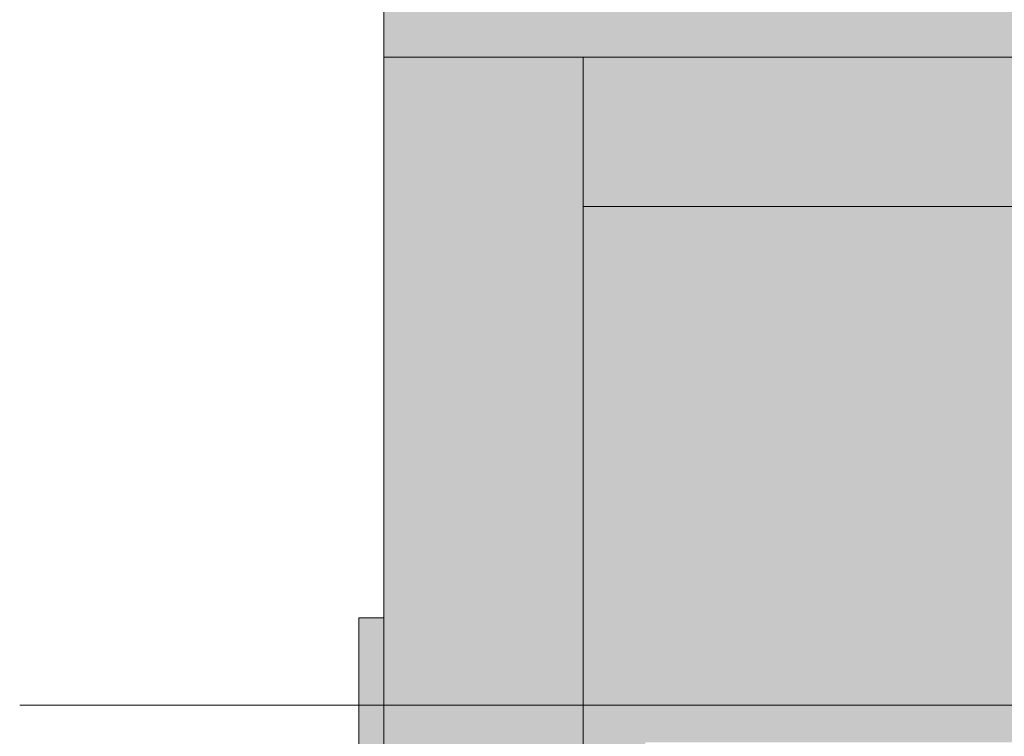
# Model space of a CAD drawing. Header units: metres. Extents: x -2.1 to 42.5, y -15.2 to 5.6.
# Tile 216 of 256: x 15.956 to 16.747, y 2.105 to 2.68. Entities that reach past the tile are written whole.
import ezdxf

# ---------------------------------------------------------------- set-up
doc = ezdxf.new("R2010")
doc.units = ezdxf.units.M
doc.layers.add('A-DETL', color=7, linetype='Continuous', lineweight=5, true_color=0x00a600)
for name, color, linetype, lineweight in [('A-FLOR', 7, 'Continuous', 5), ('A-WALL', 7, 'Continuous', 5), ('G-ANNO-TEXT', 7, 'Continuous', 9), ('I-WALL', 7, 'Continuous', 5)]:
    doc.layers.add(name, color=color, linetype=linetype, lineweight=lineweight)

# ---------------------------------------------------------------- blocks, each defined once
blk = doc.blocks.new('Paredes 1 - Paredes 1-2288142-FACHADA 02')
at = {"layer": 'A-WALL', "true_color": 0xc0c0c0}
blk.add_hatch(color=9, dxfattribs=at).paths.add_polyline_path([(-0.52641, 1), (-0.50641, 1), (-0.50641, 2.2), (-0.52641, 2.2), (-0.52641, 1.13029)])
at = {"layer": 'A-WALL'}
for p, q in [((-0.52641, 1), (-0.52641, 2.2)), ((-0.52641, 2.2), (-0.50641, 2.2))]:
    blk.add_line(p, q, dxfattribs=at)

msp = doc.modelspace()

# ---------------------------------------------------------------- hatches: boundary and pattern name
at = {"layer": 'A-FLOR', "true_color": 0xc7c7c7}
msp.add_hatch(color=9, dxfattribs=at).paths.add_polyline_path([(17.33066, 2.53), (17.4184, 2.53), (17.4184, 2.65), (16.4084, 2.65), (16.4084, 2.53), (16.98098, 2.53)])
at = {"layer": 'I-WALL', "true_color": 0xdbcc9e}
msp.add_hatch(color=9, dxfattribs=at).paths.add_polyline_path([(16.4084, 2.65), (17.4184, 2.65), (17.4184, 3.65), (17.41621, 3.625), (17.3984, 3.625), (17.3984, 3.67), (17.4959, 3.67), (17.4959, 3.89308), (16.38887, 4.05913), (16.38887, 4.14413), (17.4959, 4.14413), (17.4959, 4.225), (16.2484, 4.225), (16.2484, 2.65)])
at = {"layer": 'I-WALL', "true_color": 0xc7c7c7}
msp.add_hatch(color=9, dxfattribs=at).paths.add_polyline_path([(16.2484, -0.02), (16.4084, -0.02), (16.4084, 2.65), (16.2484, 2.65), (16.2484, 0.00152)])
at = {"layer": 'I-WALL', "true_color": 0xdbcc9e}
h = msp.add_hatch(color=9, dxfattribs=at)
h.paths.add_polyline_path([(17.3584, -0.02), (17.4184, -0.02), (17.4184, 1.09059), (17.41332, 1.09059), (17.41332, 1.1315), (17.40903, 1.1315), (17.40705, 1.13381), (17.4123, 1.16692), (17.41352, 1.1685), (17.41352, 1.21), (17.4184, 1.21), (17.4184, 2.53), (16.4084, 2.53), (16.4084, -0.02), (16.4584, -0.02), (16.4584, 2.1), (17.3584, 2.1), (17.3584, 0.37778)])
h.paths.add_polyline_path([(16.91378, 2.24156), (16.90766, 2.24186), (16.90159, 2.24276), (16.89564, 2.24425), (16.88986, 2.24631), (16.88402, 2.24912), (16.87906, 2.25209), (16.87049, 2.25905), (16.86959, 2.25986), (16.86547, 2.26441), (16.85978, 2.27272), (16.85866, 2.27459), (16.85604, 2.28014), (16.85397, 2.28591), (16.85248, 2.29186), (16.85158, 2.29793), (16.85128, 2.30608), (16.85158, 2.40018), (16.85248, 2.40625), (16.85397, 2.4122), (16.85604, 2.41797), (16.85978, 2.42539), (16.86182, 2.42878), (16.86547, 2.43371), (16.86959, 2.43825), (16.87413, 2.44237), (16.88098, 2.44718), (16.88432, 2.44918), (16.88986, 2.4518), (16.89564, 2.45387), (16.90159, 2.45536), (16.90766, 2.45626), (16.91378, 2.45656), (16.91991, 2.45626), (16.92598, 2.45536), (16.93193, 2.45387), (16.9377, 2.4518), (16.94658, 2.44718), (16.94851, 2.44602), (16.95674, 2.43937), (16.95798, 2.43825), (16.9621, 2.43371), (16.96575, 2.42878), (16.9689, 2.42352), (16.97152, 2.41797), (16.97359, 2.4122), (16.97508, 2.40625), (16.97626, 2.39456), (16.97628, 2.39406), (16.97598, 2.29793), (16.97508, 2.29186), (16.97359, 2.28591), (16.96957, 2.276), (16.9689, 2.27459), (16.96575, 2.26933), (16.9621, 2.26441), (16.95708, 2.25905), (16.95343, 2.25574), (16.94851, 2.25209), (16.94324, 2.24894), (16.9325, 2.24445), (16.93193, 2.24425), (16.92598, 2.24276), (16.91991, 2.24186)])

# ---------------------------------------------------------------- linework, layer by layer
at = {"layer": 'A-DETL', "color": 7, "lineweight": 15}
for p, q in [((16.2484, -0.06), (16.2484, 2.65)), ((16.2484, 2.65), (17.4184, 2.65)), ((16.4084, 2.65), (16.4084, -0.02)), ((17.4184, 2.53), (16.4084, 2.53))]:
    msp.add_line(p, q, dxfattribs=at)
at = {"layer": 'A-FLOR'}
for p, q in [((16.4084, 2.65), (17.4184, 2.65)), ((17.4184, 2.53), (16.4084, 2.53))]:
    msp.add_line(p, q, dxfattribs=at)
at = {"layer": 'G-ANNO-TEXT'}
for p, q in [((16.1097, 2.12992), (15.95612, 2.12992)), ((17.97976, 2.12992), (16.1097, 2.12992))]:
    msp.add_line(p, q, dxfattribs=at)
at = {"layer": 'I-WALL'}
for p, q in [((16.2484, -0.02), (16.2484, 4.225)), ((16.2484, 2.65), (16.4084, 2.65)), ((16.4084, 2.65), (16.4084, -0.02))]:
    msp.add_line(p, q, dxfattribs=at)

# ---------------------------------------------------------------- block references
at = {"layer": 'A-WALL'}
msp.add_blockref('Paredes 1 - Paredes 1-2288142-FACHADA 02', (16.75481, 0), dxfattribs=at)

doc.saveas('drawing.dxf')
